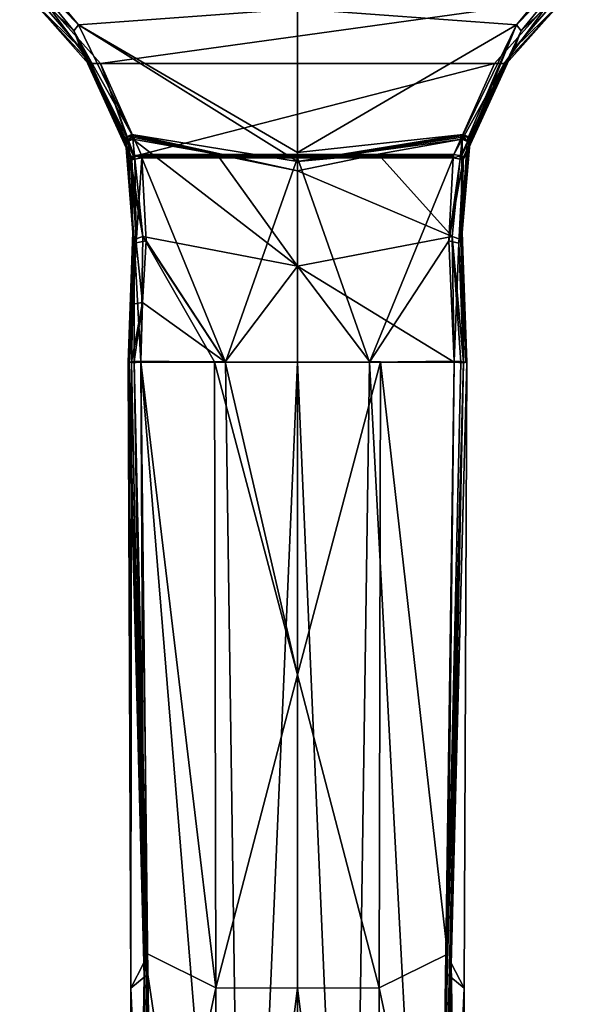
# Model space of a CAD drawing. Header units: millimetres. Extents: x -106 to 241, y -380 to 275.
# Tile 186 of 205: x 169 to 215, y 99 to 180. Entities that reach past the tile are written whole.
import ezdxf

# ---------------------------------------------------------------- set-up
doc = ezdxf.new("R2010")
doc.units = ezdxf.units.MM
doc.header["$LTSCALE"] = 65.185185
for name, color, linetype in [('1204', 7, 'CONTINUOUS'), ('1205', 7, 'CONTINUOUS'), ('1206', 7, 'CONTINUOUS'), ('1207', 7, 'CONTINUOUS'), ('1208', 7, 'CONTINUOUS'), ('1209', 7, 'CONTINUOUS'), ('1210', 7, 'CONTINUOUS'), ('1213', 7, 'CONTINUOUS'), ('1214', 7, 'CONTINUOUS'), ('1215', 7, 'CONTINUOUS'), ('1216', 7, 'CONTINUOUS'), ('1217', 7, 'CONTINUOUS'), ('1218', 7, 'CONTINUOUS'), ('1222', 7, 'CONTINUOUS'), ('1223', 7, 'CONTINUOUS'), ('1224', 7, 'CONTINUOUS'), ('1225', 7, 'CONTINUOUS'), ('1226', 7, 'CONTINUOUS'), ('1227', 7, 'CONTINUOUS'), ('1228', 7, 'CONTINUOUS'), ('1229', 7, 'CONTINUOUS'), ('1231', 7, 'CONTINUOUS'), ('1232', 7, 'CONTINUOUS'), ('1233', 7, 'CONTINUOUS'), ('1234', 7, 'CONTINUOUS'), ('1244', 7, 'CONTINUOUS'), ('1245', 7, 'CONTINUOUS'), ('1246', 7, 'CONTINUOUS'), ('1247', 7, 'CONTINUOUS'), ('1248', 7, 'CONTINUOUS'), ('1249', 7, 'CONTINUOUS'), ('1250', 7, 'CONTINUOUS'), ('1251', 7, 'CONTINUOUS'), ('1252', 7, 'CONTINUOUS'), ('1256', 7, 'CONTINUOUS'), ('1257', 7, 'CONTINUOUS'), ('1258', 7, 'CONTINUOUS'), ('1259', 7, 'CONTINUOUS'), ('1260', 7, 'CONTINUOUS'), ('1261', 7, 'CONTINUOUS'), ('1262', 7, 'CONTINUOUS')]:
    doc.layers.add(name, color=color, linetype=linetype)

msp = doc.modelspace()

# ---------------------------------------------------------------- linework, layer by layer
at = {"layer": '1204', "linetype": 'CONTINUOUS'}
for points in [[(185.467, 152.061, 13.399), (185.581, 100.55, 11.868), (179.419, 152.058, 14.484), (185.467, 152.061, 13.399)], [(179.419, 152.058, 14.484), (185.581, 100.55, 11.868), (179.975, 103.365, 15.255), (179.419, 152.058, 14.484)], [(185.581, 100.55, 11.868), (185.467, 152.061, 13.399), (192.3, 126.318, 11.306), (185.581, 100.55, 11.868)], [(192.3, 126.318, 11.306), (185.467, 152.061, 13.399), (186.36, 152.058, 13.29), (192.3, 126.318, 11.306)], [(192.3, 152.056, 12.943), (192.3, 126.318, 11.306), (186.36, 152.058, 13.29), (192.3, 152.056, 12.943)], [(192.3, 100.532, 10.498), (185.581, 100.55, 11.868), (192.3, 126.318, 11.306), (192.3, 100.532, 10.498)], [(179.975, 103.365, 15.255), (185.581, 100.55, 11.868), (180.405, 76.318, 16.261), (179.975, 103.365, 15.255)], [(185.581, 100.55, 11.868), (185.786, 48.977, 13.051), (180.405, 76.318, 16.261), (185.581, 100.55, 11.868)], [(185.786, 48.977, 13.051), (185.581, 100.55, 11.868), (192.3, 100.532, 10.498), (185.786, 48.977, 13.051)], [(192.3, 48.975, 11.376), (185.786, 48.977, 13.051), (192.3, 100.532, 10.498), (192.3, 48.975, 11.376)]]:
    msp.add_3dface(points, dxfattribs=at)
at = {"layer": '1205', "linetype": 'CONTINUOUS'}
for points in [[(178.442, 152.056, 19.326), (179.662, 102.613, 15.793), (178.376, 152.056, 23.201), (178.442, 152.056, 19.326)], [(178.376, 152.056, 23.201), (179.662, 102.613, 15.793), (178.587, 100.521, 24.556), (178.376, 152.056, 23.201)], [(178.641, 152.056, 15.392), (179.662, 102.613, 15.793), (178.442, 152.056, 19.326), (178.641, 152.056, 15.392)], [(179.662, 102.613, 15.793), (180.881, 48.977, 17.658), (178.587, 100.521, 24.556), (179.662, 102.613, 15.793)], [(180.881, 48.977, 17.658), (179.333, 48.993, 21.132), (178.587, 100.521, 24.556), (180.881, 48.977, 17.658)], [(179.333, 48.993, 21.132), (178.798, 48.998, 24.902), (178.587, 100.521, 24.556), (179.333, 48.993, 21.132)]]:
    msp.add_3dface(points, dxfattribs=at)
at = {"layer": '1206', "linetype": 'CONTINUOUS'}
for points in [[(178.376, 152.056, 23.201), (178.587, 100.521, 24.556), (178.442, 152.056, 27.081), (178.376, 152.056, 23.201)], [(178.442, 152.056, 27.081), (178.587, 100.521, 24.556), (178.642, 152.056, 31.009), (178.442, 152.056, 27.081)], [(178.642, 152.056, 31.009), (178.587, 100.521, 24.556), (178.642, 152.029, 31.011), (178.642, 152.056, 31.009)], [(178.642, 152.029, 31.011), (178.587, 100.521, 24.556), (178.643, 152.002, 31.013), (178.642, 152.029, 31.011)], [(178.643, 152.002, 31.013), (178.587, 100.521, 24.556), (179.69, 101.434, 33.262), (178.643, 152.002, 31.013)], [(178.587, 100.521, 24.556), (178.798, 48.998, 24.902), (179.69, 101.434, 33.262), (178.587, 100.521, 24.556)], [(178.798, 48.998, 24.902), (179.333, 48.992, 28.672), (179.69, 101.434, 33.262), (178.798, 48.998, 24.902)], [(179.333, 48.992, 28.672), (180.878, 48.975, 32.14), (179.69, 101.434, 33.262), (179.333, 48.992, 28.672)]]:
    msp.add_3dface(points, dxfattribs=at)
at = {"layer": '1207', "linetype": 'CONTINUOUS'}
for points in [[(180.001, 101.652, 33.765), (187.85, 48.974, 37.67), (179.421, 152.056, 31.92), (180.001, 101.652, 33.765)], [(179.421, 152.056, 31.92), (187.85, 48.974, 37.67), (186.383, 152.056, 33.123), (179.421, 152.056, 31.92)], [(186.383, 152.056, 33.123), (187.85, 48.974, 37.67), (192.3, 152.056, 33.474), (186.383, 152.056, 33.123)], [(187.85, 48.974, 37.67), (192.302, 48.972, 38.426), (192.3, 152.056, 33.474), (187.85, 48.974, 37.67)], [(192.302, 48.972, 38.426), (196.753, 48.974, 37.669), (192.3, 152.056, 33.474), (192.302, 48.972, 38.426)], [(192.3, 152.056, 33.474), (196.753, 48.974, 37.669), (198.217, 152.056, 33.123), (192.3, 152.056, 33.474)], [(196.753, 48.974, 37.669), (203.719, 48.975, 32.145), (198.217, 152.056, 33.123), (196.753, 48.974, 37.669)], [(198.217, 152.056, 33.123), (203.719, 48.975, 32.145), (205.179, 152.056, 31.92), (198.217, 152.056, 33.123)], [(205.179, 152.056, 31.92), (203.719, 48.975, 32.145), (204.598, 101.639, 33.765), (205.179, 152.056, 31.92)], [(180.878, 48.975, 32.14), (187.85, 48.974, 37.67), (180.001, 101.652, 33.765), (180.878, 48.975, 32.14)]]:
    msp.add_3dface(points, dxfattribs=at)
at = {"layer": '1208', "linetype": 'CONTINUOUS'}
for points in [[(205.957, 152.002, 31.013), (204.91, 101.436, 33.262), (206.224, 152.056, 23.201), (205.957, 152.002, 31.013)], [(206.224, 152.056, 23.201), (204.91, 101.436, 33.262), (206.013, 100.521, 24.556), (206.224, 152.056, 23.201)], [(205.958, 152.029, 31.011), (205.957, 152.002, 31.013), (206.224, 152.056, 23.201), (205.958, 152.029, 31.011)], [(205.958, 152.056, 31.009), (205.958, 152.029, 31.011), (206.158, 152.056, 27.081), (205.958, 152.056, 31.009)], [(206.158, 152.056, 27.081), (205.958, 152.029, 31.011), (206.224, 152.056, 23.201), (206.158, 152.056, 27.081)], [(204.91, 101.436, 33.262), (203.719, 48.975, 32.145), (206.013, 100.521, 24.556), (204.91, 101.436, 33.262)], [(203.719, 48.975, 32.145), (205.267, 48.992, 28.672), (206.013, 100.521, 24.556), (203.719, 48.975, 32.145)], [(205.267, 48.992, 28.672), (205.802, 48.998, 24.902), (206.013, 100.521, 24.556), (205.267, 48.992, 28.672)]]:
    msp.add_3dface(points, dxfattribs=at)
at = {"layer": '1209', "linetype": 'CONTINUOUS'}
for points in [[(206.224, 152.056, 23.201), (206.013, 100.521, 24.556), (204.937, 102.599, 15.793), (206.224, 152.056, 23.201)], [(205.959, 152.056, 15.392), (206.224, 152.056, 23.201), (204.937, 102.599, 15.793), (205.959, 152.056, 15.392)], [(206.158, 152.056, 19.326), (206.224, 152.056, 23.201), (205.959, 152.056, 15.392), (206.158, 152.056, 19.326)], [(205.267, 48.993, 21.131), (203.722, 48.977, 17.663), (204.937, 102.599, 15.793), (205.267, 48.993, 21.131)], [(206.013, 100.521, 24.556), (205.802, 48.998, 24.902), (204.937, 102.599, 15.793), (206.013, 100.521, 24.556)], [(205.802, 48.998, 24.902), (205.267, 48.993, 21.131), (204.937, 102.599, 15.793), (205.802, 48.998, 24.902)]]:
    msp.add_3dface(points, dxfattribs=at)
at = {"layer": '1210', "linetype": 'CONTINUOUS'}
for points in [[(192.3, 126.318, 11.306), (192.3, 152.056, 12.943), (199.134, 152.061, 13.399), (192.3, 126.318, 11.306)], [(199.019, 100.55, 11.868), (192.3, 126.318, 11.306), (199.134, 152.061, 13.399), (199.019, 100.55, 11.868)], [(199.134, 152.061, 13.399), (192.3, 152.056, 12.943), (198.242, 152.058, 13.29), (199.134, 152.061, 13.399)], [(199.019, 100.55, 11.868), (199.134, 152.061, 13.399), (204.625, 103.331, 15.256), (199.019, 100.55, 11.868)], [(204.625, 103.331, 15.256), (199.134, 152.061, 13.399), (205.181, 152.056, 14.484), (204.625, 103.331, 15.256)], [(192.3, 100.532, 10.498), (192.3, 126.318, 11.306), (199.019, 100.55, 11.868), (192.3, 100.532, 10.498)], [(204.195, 76.312, 16.261), (199.019, 100.55, 11.868), (204.625, 103.331, 15.256), (204.195, 76.312, 16.261)], [(198.814, 48.977, 13.051), (192.3, 100.532, 10.498), (199.019, 100.55, 11.868), (198.814, 48.977, 13.051)], [(192.3, 48.975, 11.376), (192.3, 100.532, 10.498), (198.814, 48.977, 13.051), (192.3, 48.975, 11.376)], [(198.814, 48.977, 13.051), (199.019, 100.55, 11.868), (204.195, 76.312, 16.261), (198.814, 48.977, 13.051)]]:
    msp.add_3dface(points, dxfattribs=at)
at = {"layer": '1213', "linetype": 'CONTINUOUS'}
for points in [[(214.849, 185.293, 21.525), (210.31, 179.81, 20.048), (192.3, 181.125, 15.798), (214.849, 185.293, 21.525)], [(192.3, 181.125, 15.798), (210.31, 179.81, 20.048), (192.3, 169.287, 14.506), (192.3, 181.125, 15.798)], [(210.31, 179.81, 20.048), (205.936, 170.789, 17.674), (192.3, 169.287, 14.506), (210.31, 179.81, 20.048)], [(192.3, 169.287, 14.506), (205.936, 170.789, 17.674), (192.3, 168.543, 14.431), (192.3, 169.287, 14.506)], [(192.3, 168.543, 14.431), (205.936, 170.789, 17.674), (205.925, 170.748, 17.663), (192.3, 168.543, 14.431)], [(205.914, 170.707, 17.653), (192.3, 168.543, 14.431), (205.925, 170.748, 17.663), (205.914, 170.707, 17.653)], [(205.873, 170.549, 17.612), (192.3, 168.543, 14.431), (205.914, 170.707, 17.653), (205.873, 170.549, 17.612)], [(205.832, 170.39, 17.571), (192.3, 168.543, 14.431), (205.873, 170.549, 17.612), (205.832, 170.39, 17.571)], [(198.947, 169.164, 15.185), (192.3, 168.543, 14.431), (205.832, 170.39, 17.571), (198.947, 169.164, 15.185)], [(192.3, 167.799, 14.356), (192.3, 168.543, 14.431), (198.947, 169.164, 15.185), (192.3, 167.799, 14.356)]]:
    msp.add_3dface(points, dxfattribs=at)
at = {"layer": '1214', "linetype": 'CONTINUOUS'}
for points in [[(198.947, 169.164, 15.185), (205.832, 170.39, 17.571), (205.027, 162.397, 15.653), (198.947, 169.164, 15.185)], [(192.3, 167.799, 14.356), (198.947, 169.164, 15.185), (205.027, 162.397, 15.653), (192.3, 167.799, 14.356)], [(192.3, 167.799, 14.356), (205.027, 162.397, 15.653), (192.3, 159.931, 13.61), (192.3, 167.799, 14.356)], [(205.027, 162.397, 15.653), (205.181, 152.056, 14.484), (192.3, 159.931, 13.61), (205.027, 162.397, 15.653)], [(198.242, 152.058, 13.29), (192.3, 152.056, 12.943), (192.3, 159.931, 13.61), (198.242, 152.058, 13.29)], [(205.181, 152.056, 14.484), (198.242, 152.058, 13.29), (192.3, 159.931, 13.61), (205.181, 152.056, 14.484)], [(199.134, 152.061, 13.399), (198.242, 152.058, 13.29), (205.181, 152.056, 14.484), (199.134, 152.061, 13.399)]]:
    msp.add_3dface(points, dxfattribs=at)
at = {"layer": '1215', "linetype": 'CONTINUOUS'}
for points in [[(210.682, 179.307, 20.847), (215.148, 184.753, 22.265), (214.631, 183.127, 27.222), (210.682, 179.307, 20.847)], [(210.117, 177.847, 25.693), (210.682, 179.307, 20.847), (214.631, 183.127, 27.222), (210.117, 177.847, 25.693)], [(206.485, 170.043, 21.324), (210.682, 179.307, 20.847), (206.393, 169.678, 24.079), (206.485, 170.043, 21.324)], [(206.393, 169.678, 24.079), (210.682, 179.307, 20.847), (210.117, 177.847, 25.693), (206.393, 169.678, 24.079)], [(206.499, 170.412, 18.536), (210.682, 179.307, 20.847), (206.485, 170.043, 21.324), (206.499, 170.412, 18.536)]]:
    msp.add_3dface(points, dxfattribs=at)
at = {"layer": '1216', "linetype": 'CONTINUOUS'}
for points in [[(206.499, 170.412, 18.536), (206.485, 170.043, 21.324), (205.853, 162.715, 23.397), (206.499, 170.412, 18.536)], [(206.499, 170.412, 18.536), (205.853, 162.715, 23.397), (206.489, 170.372, 18.526), (206.499, 170.412, 18.536)], [(205.853, 162.715, 23.397), (206.479, 170.332, 18.515), (206.489, 170.372, 18.526), (205.853, 162.715, 23.397)], [(206.442, 170.178, 18.475), (206.479, 170.332, 18.515), (205.853, 162.715, 23.397), (206.442, 170.178, 18.475)], [(206.405, 170.022, 18.434), (206.442, 170.178, 18.475), (205.853, 162.715, 23.397), (206.405, 170.022, 18.434)], [(205.74, 162.136, 16.524), (206.405, 170.022, 18.434), (205.853, 162.715, 23.397), (205.74, 162.136, 16.524)], [(206.485, 170.043, 21.324), (206.393, 169.678, 24.079), (205.853, 162.715, 23.397), (206.485, 170.043, 21.324)], [(206.224, 152.056, 23.201), (205.74, 162.136, 16.524), (205.853, 162.715, 23.397), (206.224, 152.056, 23.201)], [(206.224, 152.056, 23.201), (206.158, 152.056, 19.326), (205.74, 162.136, 16.524), (206.224, 152.056, 23.201)], [(206.158, 152.056, 19.326), (205.959, 152.056, 15.392), (205.74, 162.136, 16.524), (206.158, 152.056, 19.326)]]:
    msp.add_3dface(points, dxfattribs=at)
at = {"layer": '1217', "linetype": 'CONTINUOUS'}
for points in [[(210.117, 177.847, 25.693), (214.631, 183.127, 27.222), (213.708, 181.358, 31.771), (210.117, 177.847, 25.693)], [(209.283, 176.36, 30.317), (210.117, 177.847, 25.693), (213.708, 181.358, 31.771), (209.283, 176.36, 30.317)], [(206.229, 169.323, 26.763), (210.117, 177.847, 25.693), (205.989, 168.964, 29.472), (206.229, 169.323, 26.763)], [(205.989, 168.964, 29.472), (210.117, 177.847, 25.693), (209.283, 176.36, 30.317), (205.989, 168.964, 29.472)], [(206.393, 169.678, 24.079), (210.117, 177.847, 25.693), (206.229, 169.323, 26.763), (206.393, 169.678, 24.079)]]:
    msp.add_3dface(points, dxfattribs=at)
at = {"layer": '1218', "linetype": 'CONTINUOUS'}
for points in [[(205.853, 162.715, 23.397), (206.393, 169.678, 24.079), (205.939, 168.698, 29.474), (205.853, 162.715, 23.397)], [(205.939, 168.698, 29.474), (206.393, 169.678, 24.079), (205.964, 168.832, 29.473), (205.939, 168.698, 29.474)], [(206.393, 169.678, 24.079), (206.229, 169.323, 26.763), (205.964, 168.832, 29.473), (206.393, 169.678, 24.079)], [(205.853, 162.715, 23.397), (205.939, 168.698, 29.474), (205.58, 161.847, 29.971), (205.853, 162.715, 23.397)], [(206.229, 169.323, 26.763), (205.989, 168.964, 29.472), (205.964, 168.832, 29.473), (206.229, 169.323, 26.763)], [(205.958, 152.056, 31.009), (205.853, 162.715, 23.397), (205.58, 161.847, 29.971), (205.958, 152.056, 31.009)], [(205.958, 152.056, 31.009), (206.158, 152.056, 27.081), (205.853, 162.715, 23.397), (205.958, 152.056, 31.009)], [(206.158, 152.056, 27.081), (206.224, 152.056, 23.201), (205.853, 162.715, 23.397), (206.158, 152.056, 27.081)]]:
    msp.add_3dface(points, dxfattribs=at)
at = {"layer": '1222', "linetype": 'CONTINUOUS'}
for points in [[(169.751, 185.293, 21.525), (192.3, 181.125, 15.798), (174.29, 179.81, 20.048), (169.751, 185.293, 21.525)], [(192.3, 181.125, 15.798), (192.3, 169.287, 14.506), (174.29, 179.81, 20.048), (192.3, 181.125, 15.798)], [(192.3, 169.287, 14.506), (192.3, 168.543, 14.431), (174.29, 179.81, 20.048), (192.3, 169.287, 14.506)], [(174.29, 179.81, 20.048), (192.3, 168.543, 14.431), (178.664, 170.789, 17.674), (174.29, 179.81, 20.048)], [(192.3, 168.543, 14.431), (192.3, 167.799, 14.356), (178.664, 170.789, 17.674), (192.3, 168.543, 14.431)], [(178.664, 170.789, 17.674), (192.3, 167.799, 14.356), (178.675, 170.748, 17.663), (178.664, 170.789, 17.674)], [(192.3, 167.799, 14.356), (178.686, 170.707, 17.653), (178.675, 170.748, 17.663), (192.3, 167.799, 14.356)], [(178.686, 170.707, 17.653), (192.3, 167.799, 14.356), (178.727, 170.549, 17.612), (178.686, 170.707, 17.653)], [(178.727, 170.549, 17.612), (192.3, 167.799, 14.356), (185.653, 169.164, 15.185), (178.727, 170.549, 17.612)], [(178.768, 170.39, 17.571), (178.727, 170.549, 17.612), (185.653, 169.164, 15.185), (178.768, 170.39, 17.571)]]:
    msp.add_3dface(points, dxfattribs=at)
at = {"layer": '1223', "linetype": 'CONTINUOUS'}
for points in [[(192.3, 159.931, 13.61), (178.768, 170.39, 17.571), (185.653, 169.164, 15.185), (192.3, 159.931, 13.61)], [(178.768, 170.39, 17.571), (192.3, 159.931, 13.61), (179.573, 162.397, 15.653), (178.768, 170.39, 17.571)], [(192.3, 167.799, 14.356), (192.3, 159.931, 13.61), (185.653, 169.164, 15.185), (192.3, 167.799, 14.356)], [(185.467, 152.061, 13.399), (179.419, 152.058, 14.484), (179.573, 162.397, 15.653), (185.467, 152.061, 13.399)], [(186.36, 152.058, 13.29), (185.467, 152.061, 13.399), (179.573, 162.397, 15.653), (186.36, 152.058, 13.29)], [(192.3, 159.931, 13.61), (186.36, 152.058, 13.29), (179.573, 162.397, 15.653), (192.3, 159.931, 13.61)], [(192.3, 152.056, 12.943), (186.36, 152.058, 13.29), (192.3, 159.931, 13.61), (192.3, 152.056, 12.943)]]:
    msp.add_3dface(points, dxfattribs=at)
at = {"layer": '1224', "linetype": 'CONTINUOUS'}
for points in [[(173.918, 179.307, 20.847), (169.969, 183.127, 27.222), (169.452, 184.753, 22.265), (173.918, 179.307, 20.847)], [(174.483, 177.847, 25.693), (169.969, 183.127, 27.222), (173.918, 179.307, 20.847), (174.483, 177.847, 25.693)], [(178.101, 170.412, 18.536), (174.483, 177.847, 25.693), (173.918, 179.307, 20.847), (178.101, 170.412, 18.536)], [(178.207, 169.678, 24.079), (174.483, 177.847, 25.693), (178.115, 170.043, 21.324), (178.207, 169.678, 24.079)], [(178.115, 170.043, 21.324), (174.483, 177.847, 25.693), (178.101, 170.412, 18.536), (178.115, 170.043, 21.324)]]:
    msp.add_3dface(points, dxfattribs=at)
at = {"layer": '1225', "linetype": 'CONTINUOUS'}
for points in [[(178.115, 170.043, 21.324), (178.101, 170.412, 18.536), (178.111, 170.372, 18.526), (178.115, 170.043, 21.324)], [(178.207, 169.678, 24.079), (178.115, 170.043, 21.324), (178.111, 170.372, 18.526), (178.207, 169.678, 24.079)], [(178.121, 170.332, 18.515), (178.207, 169.678, 24.079), (178.111, 170.372, 18.526), (178.121, 170.332, 18.515)], [(178.158, 170.178, 18.475), (178.207, 169.678, 24.079), (178.121, 170.332, 18.515), (178.158, 170.178, 18.475)], [(178.195, 170.022, 18.434), (178.207, 169.678, 24.079), (178.158, 170.178, 18.475), (178.195, 170.022, 18.434)], [(178.207, 169.678, 24.079), (178.195, 170.022, 18.434), (178.747, 162.715, 23.397), (178.207, 169.678, 24.079)], [(178.747, 162.715, 23.397), (178.195, 170.022, 18.434), (178.86, 162.135, 16.524), (178.747, 162.715, 23.397)], [(178.442, 152.056, 19.326), (178.376, 152.056, 23.201), (178.747, 162.715, 23.397), (178.442, 152.056, 19.326)], [(178.641, 152.056, 15.392), (178.442, 152.056, 19.326), (178.747, 162.715, 23.397), (178.641, 152.056, 15.392)], [(178.641, 152.056, 15.392), (178.747, 162.715, 23.397), (178.86, 162.135, 16.524), (178.641, 152.056, 15.392)]]:
    msp.add_3dface(points, dxfattribs=at)
at = {"layer": '1226', "linetype": 'CONTINUOUS'}
for points in [[(169.969, 183.127, 27.222), (174.483, 177.847, 25.693), (170.887, 181.363, 31.772), (169.969, 183.127, 27.222)], [(170.887, 181.363, 31.772), (174.483, 177.847, 25.693), (175.315, 176.363, 30.318), (170.887, 181.363, 31.772)], [(174.483, 177.847, 25.693), (178.207, 169.678, 24.079), (175.315, 176.363, 30.318), (174.483, 177.847, 25.693)], [(175.315, 176.363, 30.318), (178.207, 169.678, 24.079), (178.371, 169.323, 26.763), (175.315, 176.363, 30.318)], [(178.611, 168.964, 29.472), (175.315, 176.363, 30.318), (178.371, 169.323, 26.763), (178.611, 168.964, 29.472)]]:
    msp.add_3dface(points, dxfattribs=at)
at = {"layer": '1227', "linetype": 'CONTINUOUS'}
for points in [[(178.207, 169.678, 24.079), (178.747, 162.715, 23.397), (178.371, 169.323, 26.763), (178.207, 169.678, 24.079)], [(178.747, 162.715, 23.397), (178.611, 168.964, 29.472), (178.371, 169.323, 26.763), (178.747, 162.715, 23.397)], [(178.611, 168.964, 29.472), (178.747, 162.715, 23.397), (178.636, 168.832, 29.473), (178.611, 168.964, 29.472)], [(178.636, 168.832, 29.473), (178.747, 162.715, 23.397), (178.661, 168.698, 29.474), (178.636, 168.832, 29.473)], [(178.661, 168.698, 29.474), (178.747, 162.715, 23.397), (179.02, 161.854, 29.97), (178.661, 168.698, 29.474)], [(178.747, 162.715, 23.397), (178.376, 152.056, 23.201), (179.02, 161.854, 29.97), (178.747, 162.715, 23.397)], [(179.02, 161.854, 29.97), (178.376, 152.056, 23.201), (178.76, 156.82, 30.551), (179.02, 161.854, 29.97)], [(178.376, 152.056, 23.201), (178.442, 152.056, 27.081), (178.76, 156.82, 30.551), (178.376, 152.056, 23.201)], [(178.442, 152.056, 27.081), (178.642, 152.056, 31.009), (178.76, 156.82, 30.551), (178.442, 152.056, 27.081)]]:
    msp.add_3dface(points, dxfattribs=at)
at = {"layer": '1228', "linetype": 'CONTINUOUS'}
for points in [[(176.087, 176.627, 31.285), (213.095, 181.754, 32.835), (171.499, 181.76, 32.837), (176.087, 176.627, 31.285)], [(208.507, 176.618, 31.283), (213.095, 181.754, 32.835), (176.087, 176.627, 31.285), (208.507, 176.618, 31.283)], [(179.455, 169.129, 30.388), (208.507, 176.618, 31.283), (176.087, 176.627, 31.285), (179.455, 169.129, 30.388)], [(205.145, 169.129, 30.388), (208.507, 176.618, 31.283), (179.455, 169.129, 30.388), (205.145, 169.129, 30.388)], [(179.481, 168.994, 30.388), (205.145, 169.129, 30.388), (179.455, 169.129, 30.388), (179.481, 168.994, 30.388)], [(205.119, 168.994, 30.388), (205.145, 169.129, 30.388), (179.481, 168.994, 30.388), (205.119, 168.994, 30.388)], [(179.506, 168.858, 30.389), (205.119, 168.994, 30.388), (179.481, 168.994, 30.388), (179.506, 168.858, 30.389)], [(192.3, 168.858, 31.334), (205.119, 168.994, 30.388), (179.506, 168.858, 30.389), (192.3, 168.858, 31.334)], [(205.094, 168.858, 30.389), (205.119, 168.994, 30.388), (192.3, 168.858, 31.334), (205.094, 168.858, 30.389)]]:
    msp.add_3dface(points, dxfattribs=at)
at = {"layer": '1229', "linetype": 'CONTINUOUS'}
for points in [[(186.383, 152.056, 33.123), (192.3, 168.858, 31.334), (179.506, 168.858, 30.389), (186.383, 152.056, 33.123)], [(186.383, 152.056, 33.123), (179.506, 168.858, 30.389), (179.844, 162.016, 30.862), (186.383, 152.056, 33.123)], [(186.383, 152.056, 33.123), (192.3, 152.056, 33.474), (192.3, 168.858, 31.334), (186.383, 152.056, 33.123)], [(192.3, 152.056, 33.474), (198.217, 152.056, 33.123), (192.3, 168.858, 31.334), (192.3, 152.056, 33.474)], [(198.217, 152.056, 33.123), (205.094, 168.858, 30.389), (192.3, 168.858, 31.334), (198.217, 152.056, 33.123)], [(205.094, 168.858, 30.389), (198.217, 152.056, 33.123), (204.756, 162.015, 30.863), (205.094, 168.858, 30.389)], [(179.563, 156.965, 31.446), (186.383, 152.056, 33.123), (179.844, 162.016, 30.862), (179.563, 156.965, 31.446)], [(204.756, 162.015, 30.863), (198.217, 152.056, 33.123), (205.18, 152.137, 31.914), (204.756, 162.015, 30.863)], [(179.42, 152.137, 31.914), (186.383, 152.056, 33.123), (179.563, 156.965, 31.446), (179.42, 152.137, 31.914)], [(179.42, 152.096, 31.917), (186.383, 152.056, 33.123), (179.42, 152.137, 31.914), (179.42, 152.096, 31.917)], [(179.421, 152.056, 31.92), (186.383, 152.056, 33.123), (179.42, 152.096, 31.917), (179.421, 152.056, 31.92)], [(205.18, 152.137, 31.914), (198.217, 152.056, 33.123), (205.18, 152.096, 31.917), (205.18, 152.137, 31.914)], [(198.217, 152.056, 33.123), (205.179, 152.056, 31.92), (205.18, 152.096, 31.917), (198.217, 152.056, 33.123)]]:
    msp.add_3dface(points, dxfattribs=at)
at = {"layer": '1231', "linetype": 'CONTINUOUS'}
for points in [[(205.027, 162.397, 15.653), (205.832, 170.39, 17.571), (205.74, 162.136, 16.524), (205.027, 162.397, 15.653)], [(205.74, 162.136, 16.524), (205.832, 170.39, 17.571), (206.254, 170.198, 17.909), (205.74, 162.136, 16.524)], [(206.405, 170.022, 18.434), (205.74, 162.136, 16.524), (206.254, 170.198, 17.909), (206.405, 170.022, 18.434)], [(205.959, 152.056, 15.392), (205.027, 162.397, 15.653), (205.74, 162.136, 16.524), (205.959, 152.056, 15.392)], [(205.027, 162.397, 15.653), (205.959, 152.056, 15.392), (205.723, 152.046, 14.811), (205.027, 162.397, 15.653)], [(205.181, 152.056, 14.484), (205.027, 162.397, 15.653), (205.723, 152.046, 14.811), (205.181, 152.056, 14.484)]]:
    msp.add_3dface(points, dxfattribs=at)
at = {"layer": '1232', "linetype": 'CONTINUOUS'}
for points in [[(205.832, 170.39, 17.571), (205.873, 170.549, 17.612), (206.254, 170.198, 17.909), (205.832, 170.39, 17.571)], [(205.873, 170.549, 17.612), (205.914, 170.707, 17.653), (206.254, 170.198, 17.909), (205.873, 170.549, 17.612)], [(206.254, 170.198, 17.909), (205.914, 170.707, 17.653), (206.331, 170.51, 17.991), (206.254, 170.198, 17.909)], [(206.479, 170.332, 18.515), (206.254, 170.198, 17.909), (206.331, 170.51, 17.991), (206.479, 170.332, 18.515)], [(206.479, 170.332, 18.515), (206.442, 170.178, 18.475), (206.254, 170.198, 17.909), (206.479, 170.332, 18.515)], [(206.442, 170.178, 18.475), (206.405, 170.022, 18.434), (206.254, 170.198, 17.909), (206.442, 170.178, 18.475)]]:
    msp.add_3dface(points, dxfattribs=at)
at = {"layer": '1233', "linetype": 'CONTINUOUS'}
for points in [[(205.914, 170.707, 17.653), (205.925, 170.748, 17.663), (206.331, 170.51, 17.991), (205.914, 170.707, 17.653)], [(205.925, 170.748, 17.663), (205.936, 170.789, 17.674), (206.331, 170.51, 17.991), (205.925, 170.748, 17.663)], [(206.331, 170.51, 17.991), (205.936, 170.789, 17.674), (206.352, 170.59, 18.012), (206.331, 170.51, 17.991)], [(206.499, 170.412, 18.536), (206.331, 170.51, 17.991), (206.352, 170.59, 18.012), (206.499, 170.412, 18.536)], [(206.499, 170.412, 18.536), (206.489, 170.372, 18.526), (206.331, 170.51, 17.991), (206.499, 170.412, 18.536)], [(206.489, 170.372, 18.526), (206.479, 170.332, 18.515), (206.331, 170.51, 17.991), (206.489, 170.372, 18.526)]]:
    msp.add_3dface(points, dxfattribs=at)
at = {"layer": '1234', "linetype": 'CONTINUOUS'}
for points in [[(210.31, 179.81, 20.048), (214.849, 185.293, 21.525), (215.148, 184.753, 22.265), (210.31, 179.81, 20.048)], [(210.31, 179.81, 20.048), (215.148, 184.753, 22.265), (210.682, 179.307, 20.847), (210.31, 179.81, 20.048)], [(205.936, 170.789, 17.674), (210.31, 179.81, 20.048), (206.352, 170.59, 18.012), (205.936, 170.789, 17.674)], [(210.31, 179.81, 20.048), (206.499, 170.412, 18.536), (206.352, 170.59, 18.012), (210.31, 179.81, 20.048)], [(210.31, 179.81, 20.048), (210.682, 179.307, 20.847), (206.499, 170.412, 18.536), (210.31, 179.81, 20.048)]]:
    msp.add_3dface(points, dxfattribs=at)
at = {"layer": '1244', "linetype": 'CONTINUOUS'}
for points in [[(169.751, 185.293, 21.525), (174.29, 179.81, 20.048), (169.452, 184.753, 22.265), (169.751, 185.293, 21.525)], [(174.29, 179.81, 20.048), (173.918, 179.307, 20.847), (169.452, 184.753, 22.265), (174.29, 179.81, 20.048)], [(174.29, 179.81, 20.048), (178.664, 170.789, 17.674), (173.918, 179.307, 20.847), (174.29, 179.81, 20.048)], [(173.918, 179.307, 20.847), (178.664, 170.789, 17.674), (178.248, 170.59, 18.012), (173.918, 179.307, 20.847)], [(178.101, 170.412, 18.536), (173.918, 179.307, 20.847), (178.248, 170.59, 18.012), (178.101, 170.412, 18.536)]]:
    msp.add_3dface(points, dxfattribs=at)
at = {"layer": '1245', "linetype": 'CONTINUOUS'}
for points in [[(178.111, 170.372, 18.526), (178.101, 170.412, 18.536), (178.248, 170.59, 18.012), (178.111, 170.372, 18.526)], [(178.121, 170.332, 18.515), (178.111, 170.372, 18.526), (178.248, 170.59, 18.012), (178.121, 170.332, 18.515)], [(178.121, 170.332, 18.515), (178.248, 170.59, 18.012), (178.269, 170.51, 17.991), (178.121, 170.332, 18.515)], [(178.248, 170.59, 18.012), (178.664, 170.789, 17.674), (178.269, 170.51, 17.991), (178.248, 170.59, 18.012)], [(178.664, 170.789, 17.674), (178.675, 170.748, 17.663), (178.269, 170.51, 17.991), (178.664, 170.789, 17.674)], [(178.675, 170.748, 17.663), (178.686, 170.707, 17.653), (178.269, 170.51, 17.991), (178.675, 170.748, 17.663)]]:
    msp.add_3dface(points, dxfattribs=at)
at = {"layer": '1246', "linetype": 'CONTINUOUS'}
for points in [[(178.158, 170.178, 18.475), (178.121, 170.332, 18.515), (178.269, 170.51, 17.991), (178.158, 170.178, 18.475)], [(178.195, 170.022, 18.434), (178.158, 170.178, 18.475), (178.269, 170.51, 17.991), (178.195, 170.022, 18.434)], [(178.195, 170.022, 18.434), (178.269, 170.51, 17.991), (178.346, 170.198, 17.909), (178.195, 170.022, 18.434)], [(178.269, 170.51, 17.991), (178.686, 170.707, 17.653), (178.346, 170.198, 17.909), (178.269, 170.51, 17.991)], [(178.686, 170.707, 17.653), (178.727, 170.549, 17.612), (178.346, 170.198, 17.909), (178.686, 170.707, 17.653)], [(178.727, 170.549, 17.612), (178.768, 170.39, 17.571), (178.346, 170.198, 17.909), (178.727, 170.549, 17.612)]]:
    msp.add_3dface(points, dxfattribs=at)
at = {"layer": '1247', "linetype": 'CONTINUOUS'}
for points in [[(179.573, 162.397, 15.653), (178.195, 170.022, 18.434), (178.346, 170.198, 17.909), (179.573, 162.397, 15.653)], [(178.768, 170.39, 17.571), (179.573, 162.397, 15.653), (178.346, 170.198, 17.909), (178.768, 170.39, 17.571)], [(178.195, 170.022, 18.434), (179.573, 162.397, 15.653), (178.86, 162.135, 16.524), (178.195, 170.022, 18.434)], [(178.641, 152.056, 15.392), (178.86, 162.135, 16.524), (178.877, 152.061, 14.811), (178.641, 152.056, 15.392)], [(179.573, 162.397, 15.653), (179.419, 152.058, 14.484), (178.86, 162.135, 16.524), (179.573, 162.397, 15.653)], [(178.86, 162.135, 16.524), (179.419, 152.058, 14.484), (178.877, 152.061, 14.811), (178.86, 162.135, 16.524)]]:
    msp.add_3dface(points, dxfattribs=at)
at = {"layer": '1248', "linetype": 'CONTINUOUS'}
for points in [[(205.179, 152.056, 31.92), (204.598, 101.639, 33.765), (205.957, 152.002, 31.013), (205.179, 152.056, 31.92)], [(204.598, 101.639, 33.765), (204.91, 101.436, 33.262), (205.957, 152.002, 31.013), (204.598, 101.639, 33.765)], [(205.179, 152.056, 31.92), (205.957, 152.002, 31.013), (205.708, 152.053, 31.608), (205.179, 152.056, 31.92)], [(204.598, 101.639, 33.765), (203.719, 48.975, 32.145), (204.91, 101.436, 33.262), (204.598, 101.639, 33.765)]]:
    msp.add_3dface(points, dxfattribs=at)
at = {"layer": '1249', "linetype": 'CONTINUOUS'}
for points in [[(205.094, 168.858, 30.389), (204.756, 162.015, 30.863), (205.676, 168.75, 30.083), (205.094, 168.858, 30.389)], [(204.756, 162.015, 30.863), (205.939, 168.698, 29.474), (205.676, 168.75, 30.083), (204.756, 162.015, 30.863)], [(205.58, 161.847, 29.971), (205.939, 168.698, 29.474), (204.756, 162.015, 30.863), (205.58, 161.847, 29.971)], [(205.58, 161.847, 29.971), (204.756, 162.015, 30.863), (205.18, 152.137, 31.914), (205.58, 161.847, 29.971)], [(205.958, 152.056, 31.009), (205.58, 161.847, 29.971), (205.18, 152.137, 31.914), (205.958, 152.056, 31.009)], [(205.958, 152.056, 31.009), (205.18, 152.137, 31.914), (205.72, 152.103, 31.591), (205.958, 152.056, 31.009)]]:
    msp.add_3dface(points, dxfattribs=at)
at = {"layer": '1250', "linetype": 'CONTINUOUS'}
for points in [[(205.179, 152.056, 31.92), (205.18, 152.137, 31.914), (205.18, 152.096, 31.917), (205.179, 152.056, 31.92)], [(205.18, 152.137, 31.914), (205.179, 152.056, 31.92), (205.708, 152.053, 31.608), (205.18, 152.137, 31.914)], [(205.18, 152.137, 31.914), (205.708, 152.053, 31.608), (205.72, 152.103, 31.591), (205.18, 152.137, 31.914)], [(205.708, 152.053, 31.608), (205.957, 152.002, 31.013), (205.72, 152.103, 31.591), (205.708, 152.053, 31.608)], [(205.957, 152.002, 31.013), (205.958, 152.029, 31.011), (205.72, 152.103, 31.591), (205.957, 152.002, 31.013)], [(205.958, 152.029, 31.011), (205.958, 152.056, 31.009), (205.72, 152.103, 31.591), (205.958, 152.029, 31.011)]]:
    msp.add_3dface(points, dxfattribs=at)
at = {"layer": '1251', "linetype": 'CONTINUOUS'}
for points in [[(205.145, 169.129, 30.388), (205.119, 168.994, 30.388), (205.094, 168.858, 30.389), (205.145, 169.129, 30.388)], [(205.145, 169.129, 30.388), (205.094, 168.858, 30.389), (205.726, 169.016, 30.082), (205.145, 169.129, 30.388)], [(205.094, 168.858, 30.389), (205.676, 168.75, 30.083), (205.726, 169.016, 30.082), (205.094, 168.858, 30.389)], [(205.726, 169.016, 30.082), (205.676, 168.75, 30.083), (205.794, 169.002, 30), (205.726, 169.016, 30.082)], [(205.676, 168.75, 30.083), (205.939, 168.698, 29.474), (205.794, 169.002, 30), (205.676, 168.75, 30.083)], [(205.964, 168.832, 29.473), (205.989, 168.964, 29.472), (205.794, 169.002, 30), (205.964, 168.832, 29.473)], [(205.939, 168.698, 29.474), (205.964, 168.832, 29.473), (205.794, 169.002, 30), (205.939, 168.698, 29.474)]]:
    msp.add_3dface(points, dxfattribs=at)
at = {"layer": '1252', "linetype": 'CONTINUOUS'}
for points in [[(209.288, 176.629, 30.923), (213.708, 181.358, 31.771), (215.068, 182.756, 32.853), (209.288, 176.629, 30.923)], [(213.095, 181.754, 32.835), (209.288, 176.629, 30.923), (215.068, 182.756, 32.853), (213.095, 181.754, 32.835)], [(213.095, 181.754, 32.835), (208.507, 176.618, 31.283), (209.288, 176.629, 30.923), (213.095, 181.754, 32.835)], [(209.283, 176.36, 30.317), (213.708, 181.358, 31.771), (209.288, 176.629, 30.923), (209.283, 176.36, 30.317)], [(208.507, 176.618, 31.283), (205.145, 169.129, 30.388), (209.288, 176.629, 30.923), (208.507, 176.618, 31.283)], [(205.145, 169.129, 30.388), (205.726, 169.016, 30.082), (209.288, 176.629, 30.923), (205.145, 169.129, 30.388)], [(205.726, 169.016, 30.082), (205.794, 169.002, 30), (209.288, 176.629, 30.923), (205.726, 169.016, 30.082)], [(205.794, 169.002, 30), (209.283, 176.36, 30.317), (209.288, 176.629, 30.923), (205.794, 169.002, 30)], [(205.989, 168.964, 29.472), (209.283, 176.36, 30.317), (205.794, 169.002, 30), (205.989, 168.964, 29.472)]]:
    msp.add_3dface(points, dxfattribs=at)
at = {"layer": '1256', "linetype": 'CONTINUOUS'}
for points in [[(170.887, 181.363, 31.772), (175.312, 176.629, 30.923), (169.532, 182.756, 32.853), (170.887, 181.363, 31.772)], [(175.312, 176.629, 30.923), (171.499, 181.76, 32.837), (169.532, 182.756, 32.853), (175.312, 176.629, 30.923)], [(176.087, 176.627, 31.285), (171.499, 181.76, 32.837), (175.312, 176.629, 30.923), (176.087, 176.627, 31.285)], [(170.887, 181.363, 31.772), (175.315, 176.363, 30.318), (175.312, 176.629, 30.923), (170.887, 181.363, 31.772)], [(175.315, 176.363, 30.318), (178.611, 168.964, 29.472), (175.312, 176.629, 30.923), (175.315, 176.363, 30.318)], [(178.611, 168.964, 29.472), (178.806, 169.002, 30), (175.312, 176.629, 30.923), (178.611, 168.964, 29.472)], [(178.806, 169.002, 30), (176.087, 176.627, 31.285), (175.312, 176.629, 30.923), (178.806, 169.002, 30)], [(179.455, 169.129, 30.388), (176.087, 176.627, 31.285), (178.874, 169.016, 30.082), (179.455, 169.129, 30.388)], [(178.874, 169.016, 30.082), (176.087, 176.627, 31.285), (178.806, 169.002, 30), (178.874, 169.016, 30.082)]]:
    msp.add_3dface(points, dxfattribs=at)
at = {"layer": '1257', "linetype": 'CONTINUOUS'}
for points in [[(178.806, 169.002, 30), (178.611, 168.964, 29.472), (178.924, 168.75, 30.083), (178.806, 169.002, 30)], [(178.611, 168.964, 29.472), (178.636, 168.832, 29.473), (178.924, 168.75, 30.083), (178.611, 168.964, 29.472)], [(178.636, 168.832, 29.473), (178.661, 168.698, 29.474), (178.924, 168.75, 30.083), (178.636, 168.832, 29.473)], [(178.874, 169.016, 30.082), (178.806, 169.002, 30), (178.924, 168.75, 30.083), (178.874, 169.016, 30.082)], [(179.481, 168.994, 30.388), (179.455, 169.129, 30.388), (178.874, 169.016, 30.082), (179.481, 168.994, 30.388)], [(179.506, 168.858, 30.389), (179.481, 168.994, 30.388), (178.874, 169.016, 30.082), (179.506, 168.858, 30.389)], [(179.506, 168.858, 30.389), (178.874, 169.016, 30.082), (178.924, 168.75, 30.083), (179.506, 168.858, 30.389)]]:
    msp.add_3dface(points, dxfattribs=at)
at = {"layer": '1258', "linetype": 'CONTINUOUS'}
for points in [[(178.661, 168.698, 29.474), (179.02, 161.854, 29.97), (178.924, 168.75, 30.083), (178.661, 168.698, 29.474)], [(179.02, 161.854, 29.97), (179.506, 168.858, 30.389), (178.924, 168.75, 30.083), (179.02, 161.854, 29.97)], [(179.506, 168.858, 30.389), (179.02, 161.854, 29.97), (179.844, 162.016, 30.862), (179.506, 168.858, 30.389)], [(179.02, 161.854, 29.97), (178.76, 156.82, 30.551), (179.563, 156.965, 31.446), (179.02, 161.854, 29.97)], [(179.02, 161.854, 29.97), (179.563, 156.965, 31.446), (179.844, 162.016, 30.862), (179.02, 161.854, 29.97)], [(178.76, 156.82, 30.551), (178.642, 152.056, 31.009), (179.563, 156.965, 31.446), (178.76, 156.82, 30.551)], [(179.563, 156.965, 31.446), (178.642, 152.056, 31.009), (178.88, 152.103, 31.591), (179.563, 156.965, 31.446)], [(179.42, 152.137, 31.914), (179.563, 156.965, 31.446), (178.88, 152.103, 31.591), (179.42, 152.137, 31.914)]]:
    msp.add_3dface(points, dxfattribs=at)
at = {"layer": '1259', "linetype": 'CONTINUOUS'}
for points in [[(178.642, 152.056, 31.009), (178.642, 152.029, 31.011), (178.88, 152.103, 31.591), (178.642, 152.056, 31.009)], [(178.642, 152.029, 31.011), (178.643, 152.002, 31.013), (178.88, 152.103, 31.591), (178.642, 152.029, 31.011)], [(178.88, 152.103, 31.591), (178.643, 152.002, 31.013), (178.892, 152.053, 31.607), (178.88, 152.103, 31.591)], [(179.42, 152.096, 31.917), (179.42, 152.137, 31.914), (178.88, 152.103, 31.591), (179.42, 152.096, 31.917)], [(179.421, 152.056, 31.92), (179.42, 152.096, 31.917), (178.88, 152.103, 31.591), (179.421, 152.056, 31.92)], [(179.421, 152.056, 31.92), (178.88, 152.103, 31.591), (178.892, 152.053, 31.607), (179.421, 152.056, 31.92)]]:
    msp.add_3dface(points, dxfattribs=at)
at = {"layer": '1260', "linetype": 'CONTINUOUS'}
for points in [[(178.643, 152.002, 31.013), (179.69, 101.434, 33.262), (179.421, 152.056, 31.92), (178.643, 152.002, 31.013)], [(178.643, 152.002, 31.013), (179.421, 152.056, 31.92), (178.892, 152.053, 31.607), (178.643, 152.002, 31.013)], [(179.69, 101.434, 33.262), (180.001, 101.652, 33.765), (179.421, 152.056, 31.92), (179.69, 101.434, 33.262)], [(179.69, 101.434, 33.262), (180.878, 48.975, 32.14), (180.001, 101.652, 33.765), (179.69, 101.434, 33.262)]]:
    msp.add_3dface(points, dxfattribs=at)
at = {"layer": '1261', "linetype": 'CONTINUOUS'}
for points in [[(203.722, 48.977, 17.663), (205.959, 152.056, 15.392), (204.937, 102.599, 15.793), (203.722, 48.977, 17.663)], [(205.959, 152.056, 15.392), (203.722, 48.977, 17.663), (204.195, 76.312, 16.261), (205.959, 152.056, 15.392)], [(205.959, 152.056, 15.392), (204.195, 76.312, 16.261), (204.625, 103.331, 15.256), (205.959, 152.056, 15.392)], [(205.959, 152.056, 15.392), (204.625, 103.331, 15.256), (205.723, 152.046, 14.811), (205.959, 152.056, 15.392)], [(204.625, 103.331, 15.256), (205.181, 152.056, 14.484), (205.723, 152.046, 14.811), (204.625, 103.331, 15.256)]]:
    msp.add_3dface(points, dxfattribs=at)
at = {"layer": '1262', "linetype": 'CONTINUOUS'}
for points in [[(179.662, 102.613, 15.793), (178.641, 152.056, 15.392), (178.877, 152.061, 14.811), (179.662, 102.613, 15.793)], [(180.405, 76.318, 16.261), (180.881, 48.977, 17.658), (178.877, 152.061, 14.811), (180.405, 76.318, 16.261)], [(180.881, 48.977, 17.658), (179.662, 102.613, 15.793), (178.877, 152.061, 14.811), (180.881, 48.977, 17.658)], [(179.419, 152.058, 14.484), (179.975, 103.365, 15.255), (178.877, 152.061, 14.811), (179.419, 152.058, 14.484)], [(179.975, 103.365, 15.255), (180.405, 76.318, 16.261), (178.877, 152.061, 14.811), (179.975, 103.365, 15.255)]]:
    msp.add_3dface(points, dxfattribs=at)

doc.saveas('drawing.dxf')
